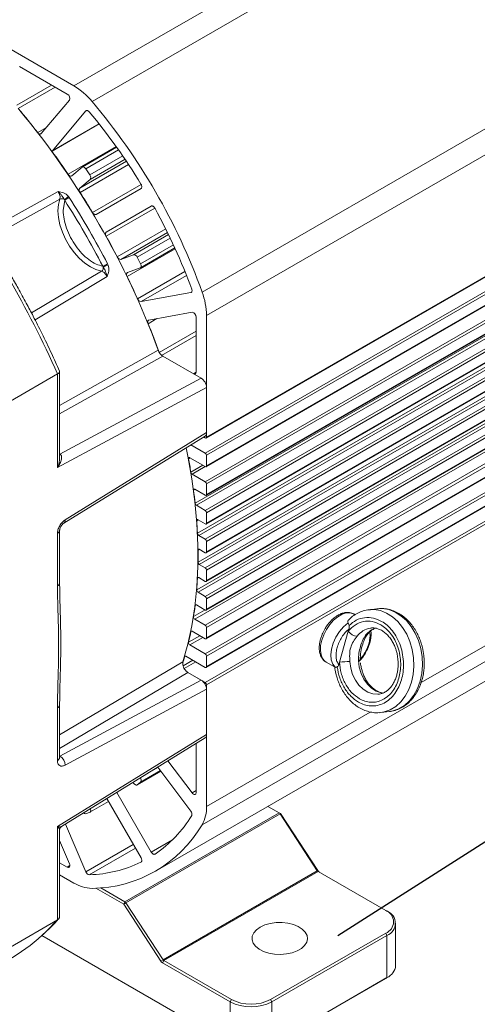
# Model space of a CAD drawing. Header units: inches. Extents: x -9426 to 8431, y -15951 to -4411.
# Tile 11 of 15: x -5703 to -5604, y -15711 to -15498. Entities that reach past the tile are written whole.
import ezdxf

# ---------------------------------------------------------------- set-up
doc = ezdxf.new("R2010")
doc.units = ezdxf.units.IN
doc.header["$MEASUREMENT"] = 0
doc.layers.add('尺寸线', color=7, linetype='Continuous')

msp = doc.modelspace()

# ---------------------------------------------------------------- linework, layer by layer
at = {"color": 8, "linetype": 'Continuous', "lineweight": 15}
for p, q in [((-5486.1101, -15394.0034), (-5690.8882, -15512.1901)), ((-5504.1905, -15496.9982), (-5662.2055, -15588.1958)), ((-5503.0176, -15499.588), (-5662.4883, -15591.6257)), ((-5662.2055, -15592.1156), (-5502.652, -15500.0301)), ((-5500.9973, -15501.3617), (-5662.2055, -15594.4022)), ((-5664.6767, -15602.492), (-5493.0307, -15503.4274)), ((-5664.3963, -15602.9375), (-5491.8859, -15503.374)), ((-5497.7849, -15502.7744), (-5662.4883, -15597.8322)), ((-5662.2055, -15598.3221), (-5497.0172, -15502.9845)), ((-5493.7983, -15503.4133), (-5662.2055, -15600.6087)), ((-5703.2177, -15516.3233), (-5695.7362, -15512.0054)), ((-5694.9336, -15512.4686), (-5702.9157, -15517.0755)), ((-5688.2971, -15517.6072), (-5688.134, -15517.5131)), ((-5695.6368, -15526.3014), (-5685.4385, -15520.4155)), ((-5685.4436, -15520.409), (-5695.6233, -15526.2842)), ((-5698.7276, -15522.2504), (-5696.8223, -15521.1508)), ((-5692.1613, -15531.2972), (-5681.7611, -15525.2948)), ((-5688.3327, -15530.1289), (-5681.2361, -15526.0331)), ((-5680.3229, -15527.3439), (-5687.456, -15531.4607)), ((-5679.5416, -15528.4937), (-5689.6221, -15534.3116)), ((-5679.0643, -15529.2094), (-5689.5513, -15535.262)), ((-5687.3751, -15532.4266), (-5679.8272, -15528.0703)), ((-5686.8859, -15539.5656), (-5676.3518, -15533.4859)), ((-5710.2406, -15543.8558), (-5694.3183, -15535.0338)), ((-5709.3413, -15545.2581), (-5693.9444, -15536.6743)), ((-5673.3747, -15538.6419), (-5683.909, -15544.7217)), ((-5674.1177, -15538.1735), (-5683.8976, -15543.8179)), ((-5681.5146, -15549.1819), (-5671.0282, -15543.1297)), ((-5680.7271, -15549.7182), (-5670.6472, -15543.9007)), ((-5670.4246, -15544.3573), (-5677.972, -15548.7133)), ((-5677.1761, -15549.266), (-5670.0436, -15545.1495)), ((-5669.365, -15546.5958), (-5676.4611, -15550.6912)), ((-5668.9867, -15547.4229), (-5679.386, -15553.4248)), ((-5456.8617, -15549.5799), (-5615.7879, -15641.3034)), ((-5684.9347, -15552.2795), (-5700.0684, -15561.3159)), ((-5677.1418, -15558.237), (-5666.8906, -15552.3205)), ((-5683.7011, -15553.4233), (-5699.3047, -15562.7959)), ((-5676.3677, -15558.8563), (-5666.545, -15553.1872)), ((-5665.4384, -15556.824), (-5665.6011, -15556.9179)), ((-5672.9238, -15562.5329), (-5674.834, -15563.6354)), ((-5672.4461, -15569.8504), (-5664.4682, -15565.246)), ((-5664.4682, -15566.1724), (-5671.9457, -15570.488)), ((-5693.9809, -15581.3558), (-5672.6517, -15569.3892)), ((-5671.654, -15570.6563), (-5693.9809, -15583.1713)), ((-5665.0339, -15574.4771), (-5664.4682, -15574.1506)), ((-5693.9809, -15591.8206), (-5693.9036, -15591.8652)), ((-5693.9809, -15591.9005), (-5693.9036, -15591.8652)), ((-5665.751, -15592.6826), (-5666.1008, -15592.8845)), ((-5665.5912, -15595.7817), (-5662.9862, -15594.2783)), ((-5665.3144, -15596.2012), (-5662.4844, -15594.5679)), ((-5664.6827, -15599.5056), (-5665.0117, -15599.6955)), ((-5664.0246, -15606.0919), (-5664.3328, -15606.2698)), ((-5663.7653, -15612.4481), (-5664.0527, -15612.6139)), ((-5663.9006, -15618.577), (-5664.1667, -15618.7306)), ((-5664.4333, -15624.4783), (-5664.6767, -15624.6187)), ((-5665.0117, -15627.0285), (-5662.5107, -15625.5851)), ((-5666.1008, -15632.5824), (-5663.6207, -15631.151)), ((-5665.826, -15633.1448), (-5662.996, -15631.5115)), ((-5665.3722, -15630.147), (-5665.5912, -15630.2734)), ((-5666.7331, -15635.574), (-5666.9261, -15635.6854)), ((-5693.9809, -15652.5877), (-5667.3178, -15636.7997)), ((-5667.2727, -15637.6882), (-5665.1602, -15636.4689)), ((-5667.0187, -15638.2798), (-5664.5206, -15636.838)), ((-5666.2373, -15639.1138), (-5693.9809, -15655.5256)), ((-5626.809, -15647.6642), (-5662.2055, -15668.0931)), ((-5693.9809, -15657.1519), (-5693.9036, -15657.1965)), ((-5693.9036, -15657.1965), (-5693.9809, -15657.2319)), ((-5672.0827, -15660.4771), (-5677.1761, -15663.4167)), ((-5676.4611, -15662.8169), (-5672.1807, -15660.3464)), ((-5672.7104, -15659.6396), (-5674.6429, -15660.755)), ((-5665.3441, -15665.1721), (-5664.4682, -15664.6666)), ((-5683.7726, -15666.4043), (-5684.0685, -15666.5751)), ((-5678.0464, -15676.3225), (-5688.2971, -15682.2386)), ((-5674.1659, -15677.9621), (-5669.5727, -15675.3112)), ((-5687.558, -15682.8836), (-5677.5824, -15677.1262)), ((-5676.3504, -15680.1475), (-5676.3821, -15680.1658)), ((-5692.322, -15681.2241), (-5691.7563, -15680.8976))]:
    msp.add_line(p, q, dxfattribs=at)
at = {"color": 7, "linetype": 'Continuous', "lineweight": 15}
for p, q in [((-5481.6252, -15397.0469), (-5686.969, -15515.5601)), ((-5457.821, -15438.2769), (-5663.1648, -15556.7901)), ((-5662.2055, -15561.8701), (-5456.8617, -15443.3569)), ((-5457.1445, -15485.5255), (-5662.4883, -15604.0387)), ((-5662.2055, -15604.5286), (-5456.8617, -15486.0154)), ((-5662.2884, -15606.9984), (-5456.9446, -15488.4852)), ((-5456.8617, -15488.302), (-5662.2055, -15606.8152)), ((-5664.1667, -15608.9688), (-5458.8229, -15490.4556)), ((-5663.8843, -15609.4395), (-5458.5405, -15490.9263)), ((-5457.1445, -15491.732), (-5662.4883, -15610.2452)), ((-5662.2055, -15610.7351), (-5456.8617, -15492.2219)), ((-5662.2884, -15613.2049), (-5456.9446, -15494.6917)), ((-5456.8617, -15494.5085), (-5662.2055, -15613.0217)), ((-5664.0527, -15615.2171), (-5458.7089, -15496.7039)), ((-5663.7699, -15615.712), (-5458.4261, -15497.1988)), ((-5662.2884, -15588.379), (-5504.1792, -15497.127)), ((-5713.6828, -15499.0343), (-5690.8882, -15512.1901)), ((-5457.1445, -15497.9385), (-5662.4883, -15616.4516)), ((-5662.2055, -15616.9415), (-5456.8617, -15498.4284)), ((-5662.2884, -15619.4113), (-5456.9446, -15500.8982)), ((-5662.2884, -15594.5854), (-5500.8873, -15501.4336)), ((-5456.8617, -15500.7149), (-5662.2055, -15619.2281)), ((-5664.3328, -15621.2379), (-5458.989, -15502.7247)), ((-5664.0511, -15621.7562), (-5458.7073, -15503.243)), ((-5662.2884, -15600.7919), (-5493.5721, -15503.4181)), ((-5457.1445, -15504.1449), (-5662.4883, -15622.6581)), ((-5662.2055, -15623.148), (-5456.8617, -15504.6348)), ((-5692.322, -15513.9759), (-5702.652, -15508.014)), ((-5662.2884, -15625.6178), (-5456.9446, -15507.1046)), ((-5456.8617, -15506.9214), (-5662.2055, -15625.4346)), ((-5664.7326, -15627.5693), (-5459.3888, -15509.0561)), ((-5457.1445, -15510.3514), (-5662.4883, -15628.8646)), ((-5662.2055, -15629.3545), (-5456.8617, -15510.8413)), ((-5662.2884, -15631.8243), (-5456.9446, -15513.3111)), ((-5456.8617, -15513.1279), (-5662.2055, -15631.6411)), ((-5697.9582, -15522.4961), (-5691.8489, -15515.2604)), ((-5457.1445, -15516.5579), (-5662.4883, -15635.0711)), ((-5688.2971, -15517.6072), (-5695.6233, -15526.2842)), ((-5662.2055, -15635.561), (-5456.8617, -15517.0478)), ((-5685.43, -15520.4262), (-5695.6566, -15526.3285)), ((-5662.2884, -15638.0308), (-5456.9446, -15519.5176)), ((-5456.8617, -15519.3344), (-5662.2055, -15637.8476)), ((-5457.1445, -15522.7644), (-5662.4883, -15641.2775)), ((-5662.2055, -15641.7674), (-5456.8617, -15523.2543)), ((-5695.6566, -15526.3285), (-5695.6368, -15526.3014)), ((-5681.6542, -15525.4443), (-5689.0902, -15529.7359)), ((-5691.3756, -15531.6479), (-5689.1287, -15529.7629)), ((-5688.3327, -15530.1289), (-5687.456, -15531.4607)), ((-5687.3751, -15532.4266), (-5689.6221, -15534.3116)), ((-5686.0976, -15540.0074), (-5676.3659, -15534.3848)), ((-5693.2098, -15539.1425), (-5692.8678, -15536.936)), ((-5692.9385, -15536.7913), (-5692.8678, -15536.936)), ((-5691.9161, -15536.3121), (-5692.0818, -15536.0852)), ((-5674.1659, -15538.1953), (-5683.8976, -15543.8179)), ((-5680.7271, -15549.7182), (-5677.972, -15548.7133)), ((-5676.4996, -15551.544), (-5669.064, -15547.2526)), ((-5683.4932, -15550.9611), (-5683.6068, -15550.7042)), ((-5677.1761, -15549.266), (-5676.4611, -15550.6912)), ((-5684.623, -15551.2165), (-5684.5331, -15551.35)), ((-5676.5419, -15551.5638), (-5679.297, -15552.5687)), ((-5457.821, -15553.5525), (-5663.1648, -15672.0657)), ((-5676.3677, -15558.8563), (-5665.6011, -15556.9179)), ((-5665.3441, -15561.1682), (-5674.6623, -15562.8459)), ((-5673.2465, -15682.1197), (-5467.9027, -15563.6065)), ((-5664.4682, -15574.1502), (-5664.4682, -15562.2201)), ((-5662.2055, -15561.8701), (-5662.2055, -15588.1958)), ((-5671.9457, -15570.488), (-5671.6542, -15570.6562)), ((-5663.3368, -15575.4565), (-5671.654, -15570.6563)), ((-5693.9809, -15592.7347), (-5693.9809, -15573.9837)), ((-5704.6319, -15580.3944), (-5694.4495, -15574.5177)), ((-5694.4495, -15574.5177), (-5694.4495, -15594.726)), ((-5663.3368, -15575.4565), (-5693.9036, -15591.8652)), ((-5694.4495, -15594.726), (-5662.2055, -15577.4169)), ((-5662.2055, -15577.4169), (-5662.2055, -15587.215)), ((-5693.1025, -15606.822), (-5662.5237, -15587.9404)), ((-5662.2055, -15587.215), (-5692.8117, -15606.1136)), ((-5662.4883, -15588.3592), (-5662.8572, -15588.1463)), ((-5665.5916, -15589.8347), (-5662.4883, -15591.6257)), ((-5662.4883, -15594.5657), (-5665.826, -15592.6393)), ((-5662.2055, -15592.1156), (-5662.2055, -15594.4022)), ((-5665.3144, -15596.2012), (-5662.4883, -15597.8322)), ((-5662.4883, -15600.7721), (-5664.7326, -15599.4768)), ((-5662.2055, -15598.3221), (-5662.2055, -15600.6087)), ((-5664.3963, -15602.9375), (-5662.4883, -15604.0387)), ((-5662.4883, -15606.9786), (-5664.0511, -15606.0766)), ((-5662.2055, -15604.5286), (-5662.2055, -15606.8152)), ((-5693.9809, -15619.7373), (-5693.9809, -15608.3646)), ((-5694.4495, -15609.0176), (-5694.4495, -15620.3903)), ((-5663.8843, -15609.4395), (-5662.4883, -15610.2452)), ((-5662.4883, -15613.1851), (-5663.7699, -15612.4454)), ((-5662.2055, -15610.7351), (-5662.2055, -15613.0217)), ((-5663.7699, -15615.712), (-5662.4883, -15616.4516)), ((-5662.2055, -15616.9415), (-5662.2055, -15619.2281)), ((-5662.4883, -15619.3916), (-5663.8843, -15618.5859)), ((-5664.0511, -15621.7562), (-5662.4883, -15622.6581)), ((-5662.2055, -15623.148), (-5662.2055, -15625.4346)), ((-5662.4883, -15625.598), (-5664.3963, -15624.4968)), ((-5625.2606, -15625.3154), (-5627.1003, -15625.5321)), ((-5664.7326, -15627.5693), (-5662.4883, -15628.8646)), ((-5630.0772, -15626.6141), (-5630.3563, -15626.453)), ((-5627.1003, -15625.5321), (-5626.7755, -15625.5024)), ((-5662.2055, -15629.3545), (-5662.2055, -15631.6411)), ((-5631.5402, -15630.1794), (-5631.3883, -15629.6506)), ((-5626.775, -15629.524), (-5626.6324, -15629.5046)), ((-5662.4883, -15631.8045), (-5665.3144, -15630.1735)), ((-5633.4563, -15636.849), (-5631.5402, -15630.1794)), ((-5665.826, -15633.1448), (-5662.4883, -15635.0711)), ((-5662.4883, -15638.011), (-5666.6544, -15635.6065)), ((-5662.2055, -15635.561), (-5662.2055, -15637.8476)), ((-5636.3547, -15636.8462), (-5634.4944, -15637.9199)), ((-5633.6082, -15637.3778), (-5633.4563, -15636.849)), ((-5666.2378, -15639.1135), (-5662.4883, -15641.2775)), ((-5663.3368, -15640.7878), (-5666.2373, -15639.1138)), ((-5663.3368, -15640.7878), (-5693.9036, -15657.1965)), ((-5662.2055, -15641.7674), (-5662.2055, -15668.0931)), ((-5692.8117, -15659.1781), (-5662.2055, -15642.7482)), ((-5662.2055, -15642.7482), (-5662.2055, -15652.5463)), ((-5624.7586, -15643.7789), (-5624.9478, -15643.8058)), ((-5694.4495, -15646.7919), (-5694.4495, -15658.1646)), ((-5693.9809, -15657.5117), (-5693.9809, -15646.139)), ((-5624.4798, -15647.7783), (-5624.7784, -15647.8063)), ((-5624.4798, -15647.7783), (-5622.6401, -15647.5616)), ((-5662.2055, -15652.5463), (-5694.4495, -15672.4562)), ((-5693.6045, -15672.4633), (-5662.5237, -15653.2717)), ((-5664.4682, -15665.1312), (-5664.4682, -15654.4724)), ((-5670.5489, -15658.2271), (-5665.3441, -15665.1721)), ((-5677.2146, -15663.4437), (-5672.0803, -15660.4804)), ((-5665.6011, -15669.1258), (-5672.7503, -15659.5864)), ((-5677.972, -15663.0507), (-5678.0844, -15662.88)), ((-5676.4611, -15662.8169), (-5677.1761, -15663.4167)), ((-5681.6149, -15665.06), (-5674.1659, -15677.9621)), ((-5687.4136, -15669.3363), (-5683.413, -15667.0273)), ((-5676.3659, -15679.2332), (-5683.7777, -15666.3955)), ((-5648.917, -15668.078), (-5646.4681, -15669.4913)), ((-5687.456, -15669.356), (-5688.3327, -15669.6759)), ((-5646.4681, -15669.4913), (-5679.8436, -15688.7538)), ((-5679.6632, -15688.9329), (-5646.2878, -15669.6704)), ((-5646.4681, -15669.4913), (-5646.1853, -15669.6548)), ((-5646.1853, -15669.6548), (-5646.2878, -15669.6704)), ((-5646.2878, -15669.6704), (-5638.2423, -15682.0036)), ((-5646.1853, -15669.6548), (-5638.1398, -15681.9879)), ((-5692.7125, -15671.9125), (-5688.2971, -15682.2386)), ((-5694.4495, -15672.4562), (-5694.4495, -15692.6645)), ((-5693.9809, -15691.8926), (-5693.9809, -15673.1416)), ((-5691.8489, -15680.4856), (-5693.9809, -15675.4996)), ((-5693.9809, -15680.2667), (-5692.322, -15681.2241)), ((-5690.8882, -15684.6648), (-5693.9809, -15682.8799)), ((-5671.6177, -15701.2661), (-5638.2423, -15682.0036)), ((-5671.4374, -15701.4452), (-5638.062, -15682.1827)), ((-5638.2423, -15682.0036), (-5638.1398, -15681.9879)), ((-5638.062, -15682.1827), (-5623.456, -15690.6124)), ((-5686.1154, -15685.7872), (-5680.1264, -15689.2437)), ((-5685.099, -15685.7207), (-5679.8436, -15688.7538)), ((-5679.8436, -15688.7538), (-5680.1264, -15689.2437)), ((-5680.1264, -15689.2437), (-5679.6632, -15688.9329)), ((-5680.1264, -15689.2437), (-5672.0809, -15701.5769)), ((-5679.6632, -15688.9329), (-5671.6177, -15701.2661)), ((-5623.456, -15690.6124), (-5623.1732, -15690.7759)), ((-5694.4495, -15692.6645), (-5704.6319, -15698.5412)), ((-5621.2987, -15702.5341), (-5621.2987, -15693.3877)), ((-5623.456, -15695.5097), (-5648.3462, -15709.8749)), ((-5623.456, -15695.5097), (-5623.1732, -15695.9996)), ((-5697.8091, -15696.0246), (-5656.8315, -15719.6746)), ((-5697.809, -15696.0245), (-5657.1143, -15719.5112)), ((-5648.0633, -15710.3648), (-5623.1732, -15695.9996)), ((-5623.1732, -15695.9996), (-5623.1732, -15705.146)), ((-5672.0809, -15701.5769), (-5671.6177, -15701.2661)), ((-5671.7203, -15701.9351), (-5671.4374, -15701.4452)), ((-5671.7203, -15701.9351), (-5657.1143, -15710.3648)), ((-5656.8315, -15709.8749), (-5671.4374, -15701.4452)), ((-5648.3462, -15719.6746), (-5623.456, -15705.3094)), ((-5648.0633, -15719.5112), (-5623.1732, -15705.146)), ((-5623.1732, -15705.146), (-5623.456, -15705.3094)), ((-5656.8315, -15709.8749), (-5657.1143, -15710.3648)), ((-5657.1143, -15710.3648), (-5657.1143, -15719.5112)), ((-5648.0633, -15710.3648), (-5648.3462, -15709.8749)), ((-5648.0633, -15719.5112), (-5648.0633, -15710.3648))]:
    msp.add_line(p, q, dxfattribs=at)
at = {"color": 7, "linetype": 'Continuous', "lineweight": 15, "flags": 128}
for points in [[(-5688.2971, -15517.6072), (-5688.232, -15517.5504), (-5688.1529, -15517.5171), (-5688.0626, -15517.5084), (-5687.9642, -15517.5246), (-5687.861, -15517.5652), (-5687.7565, -15517.6288), (-5687.6543, -15517.7132), (-5687.558, -15517.8155)], [(-5697.9582, -15522.4961), (-5698.0264, -15522.5548), (-5698.1096, -15522.5879), (-5698.2046, -15522.5943), (-5698.3081, -15522.5736), (-5698.4161, -15522.5268), (-5698.5247, -15522.4554), (-5698.6298, -15522.3621), (-5698.7276, -15522.2504)], [(-5691.3756, -15531.6479), (-5691.4525, -15531.6931), (-5691.5429, -15531.7119), (-5691.6434, -15531.7033), (-5691.7503, -15531.6679), (-5691.8596, -15531.6069), (-5691.9671, -15531.5225), (-5692.069, -15531.418), (-5692.1613, -15531.2972)], [(-5689.1287, -15529.7629), (-5689.0505, -15529.7172), (-5688.9585, -15529.6988), (-5688.8561, -15529.7085), (-5688.7474, -15529.7459), (-5688.6365, -15529.8095), (-5688.5277, -15529.8969), (-5688.4251, -15530.0047), (-5688.3327, -15530.1289)], [(-5676.3821, -15533.4334), (-5676.3068, -15533.5752), (-5676.25, -15533.7218), (-5676.214, -15533.8671), (-5676.2003, -15534.0053), (-5676.2095, -15534.1309), (-5676.2411, -15534.2388), (-5676.294, -15534.3246), (-5676.3659, -15534.3848)], [(-5693.9444, -15536.6743), (-5694.2463, -15537.8641), (-5694.3409, -15539.2131), (-5694.2253, -15540.6814), (-5693.903, -15542.2252), (-5693.3836, -15543.7987), (-5692.6825, -15545.355), (-5691.8205, -15546.8481), (-5690.8232, -15548.2334), (-5689.7204, -15549.4697), (-5688.5447, -15550.5205), (-5687.3311, -15551.3544), (-5686.1158, -15551.9466), (-5684.9347, -15552.2795)], [(-5686.0976, -15540.0074), (-5686.1816, -15540.0388), (-5686.2774, -15540.0435), (-5686.3813, -15540.0211), (-5686.4895, -15539.9725), (-5686.5979, -15539.8996), (-5686.7027, -15539.8051), (-5686.7999, -15539.6923), (-5686.8859, -15539.5656)], [(-5674.1659, -15538.1953), (-5674.0778, -15538.1631), (-5673.9771, -15538.1601), (-5673.8679, -15538.1866), (-5673.7546, -15538.2414), (-5673.6417, -15538.3224), (-5673.5339, -15538.4262), (-5673.4354, -15538.5487), (-5673.3502, -15538.6848)], [(-5683.909, -15544.7217), (-5683.9758, -15544.5839), (-5684.0248, -15544.4433), (-5684.0543, -15544.3053), (-5684.0633, -15544.1748), (-5684.0512, -15544.0568), (-5684.0187, -15543.9556), (-5683.9668, -15543.875), (-5683.8976, -15543.8179)], [(-5676.4611, -15550.6912), (-5676.3997, -15550.8333), (-5676.3576, -15550.9761), (-5676.3363, -15551.1141), (-5676.3366, -15551.242), (-5676.3586, -15551.3548), (-5676.4014, -15551.4483), (-5676.4633, -15551.5189), (-5676.5419, -15551.5638)], [(-5679.386, -15553.4248), (-5679.4444, -15553.2844), (-5679.484, -15553.1439), (-5679.5033, -15553.0086), (-5679.5015, -15552.8834), (-5679.4788, -15552.7731), (-5679.4359, -15552.6818), (-5679.3746, -15552.6128), (-5679.297, -15552.5687)], [(-5665.4121, -15556.1733), (-5665.3716, -15556.308), (-5665.3496, -15556.4387), (-5665.3468, -15556.561), (-5665.3632, -15556.6707), (-5665.3984, -15556.7641), (-5665.451, -15556.838), (-5665.5194, -15556.8898), (-5665.6011, -15556.9179)], [(-5674.834, -15563.6354), (-5674.8818, -15563.4948), (-5674.91, -15563.3571), (-5674.9176, -15563.2274), (-5674.9042, -15563.1103), (-5674.8704, -15563.0104), (-5674.8174, -15562.9312), (-5674.7471, -15562.8757), (-5674.6623, -15562.8459)], [(-5667.3178, -15636.7997), (-5666.255, -15633.0103), (-5665.4009, -15629.0402), (-5664.7582, -15624.9012), (-5664.3286, -15620.6055), (-5664.1135, -15616.1657), (-5664.1135, -15611.5951), (-5664.3286, -15606.907), (-5664.7582, -15602.1154), (-5665.4009, -15597.2345), (-5666.255, -15592.2786), (-5666.6161, -15590.4673)], [(-5666.1008, -15592.8845), (-5666.1088, -15592.8067), (-5666.1023, -15592.7371), (-5666.0818, -15592.6791), (-5666.0483, -15592.6358), (-5666.0035, -15592.6092), (-5665.9496, -15592.6008), (-5665.8894, -15592.6111), (-5665.826, -15592.6393)], [(-5665.0117, -15599.6955), (-5665.0151, -15599.623), (-5665.0052, -15599.559), (-5664.9826, -15599.5063), (-5664.9482, -15599.4677), (-5664.9038, -15599.4447), (-5664.8514, -15599.4385), (-5664.7934, -15599.4494), (-5664.7326, -15599.4768)], [(-5664.3328, -15606.2698), (-5664.3319, -15606.2026), (-5664.319, -15606.1441), (-5664.2946, -15606.0967), (-5664.2598, -15606.0624), (-5664.216, -15606.0427), (-5664.1651, -15606.0386), (-5664.1094, -15606.05), (-5664.0511, -15606.0766)], [(-5664.6767, -15624.6187), (-5664.6655, -15624.5679), (-5664.6456, -15624.5254), (-5664.6177, -15624.4925), (-5664.5827, -15624.4702), (-5664.5416, -15624.4594), (-5664.4959, -15624.4603), (-5664.4469, -15624.4729), (-5664.3963, -15624.4968)], [(-5622.6401, -15647.5616), (-5622.5096, -15647.5448), (-5621.9093, -15647.4315), (-5620.6138, -15646.971), (-5619.4057, -15646.2344), (-5618.3169, -15645.2409), (-5617.3757, -15644.0166), (-5616.607, -15642.5936), (-5616.0308, -15641.0093), (-5615.6622, -15639.305), (-5615.511, -15637.5257), (-5615.581, -15635.7178), (-5615.8705, -15633.9288), (-5616.3718, -15632.2056), (-5617.0719, -15630.5934), (-5617.9523, -15629.1345), (-5618.99, -15627.867), (-5620.1577, -15626.8244), (-5621.4249, -15626.0337), (-5622.7583, -15625.516), (-5624.1229, -15625.2846), (-5625.2606, -15625.3154)], [(-5630.3563, -15626.453), (-5630.4397, -15626.4075), (-5630.4746, -15626.3899)], [(-5634.3489, -15637.9759), (-5634.8998, -15637.3154), (-5635.2347, -15636.4074), (-5635.3345, -15635.3037), (-5635.1937, -15634.0666), (-5634.8202, -15632.7666), (-5634.2353, -15631.4773), (-5633.472, -15630.2718), (-5632.5737, -15629.2186), (-5631.5914, -15628.3774)], [(-5665.5912, -15630.2734), (-5665.5773, -15630.2281), (-5665.5559, -15630.1907), (-5665.5274, -15630.1623), (-5665.4927, -15630.1436), (-5665.4528, -15630.1354), (-5665.409, -15630.1377), (-5665.3624, -15630.1505), (-5665.3144, -15630.1735)], [(-5666.9261, -15635.6854), (-5666.9099, -15635.6456), (-5666.8872, -15635.6132), (-5666.8584, -15635.5891), (-5666.8243, -15635.574), (-5666.7859, -15635.5681), (-5666.744, -15635.5716), (-5666.6998, -15635.5846), (-5666.6544, -15635.6065)], [(-5677.1761, -15663.4167), (-5677.2543, -15663.4624), (-5677.3463, -15663.4808), (-5677.4486, -15663.4711), (-5677.5573, -15663.4338), (-5677.6682, -15663.3702), (-5677.7771, -15663.2828), (-5677.8796, -15663.1749), (-5677.972, -15663.0507)], [(-5665.3441, -15665.1721), (-5665.2072, -15665.3266), (-5665.0579, -15665.4436), (-5664.9069, -15665.5147), (-5664.7651, -15665.5347), (-5664.6425, -15665.5023), (-5664.5481, -15665.4198), (-5664.4885, -15665.2931), (-5664.4682, -15665.1312)], [(-5687.3282, -15668.5879), (-5687.3138, -15668.6256), (-5687.2717, -15668.7684), (-5687.2504, -15668.9064), (-5687.2507, -15669.0342), (-5687.2727, -15669.1471), (-5687.3154, -15669.2406), (-5687.3773, -15669.3111), (-5687.456, -15669.356)], [(-5673.3502, -15678.4141), (-5673.4354, -15678.452), (-5673.5339, -15678.4608), (-5673.6417, -15678.4401), (-5673.7546, -15678.3907), (-5673.8679, -15678.3147), (-5673.9771, -15678.2151), (-5674.0778, -15678.096), (-5674.1659, -15677.9621)], [(-5692.322, -15681.2241), (-5692.1717, -15681.2873), (-5692.0323, -15681.2991), (-5691.9136, -15681.2585), (-5691.8243, -15681.1685), (-5691.7708, -15681.0355), (-5691.7568, -15680.8692), (-5691.7835, -15680.6814), (-5691.8489, -15680.4856)], [(-5676.3659, -15679.2332), (-5676.294, -15679.3764), (-5676.2411, -15679.5232), (-5676.2095, -15679.6676), (-5676.2003, -15679.8038), (-5676.214, -15679.9262), (-5676.25, -15680.03), (-5676.3068, -15680.111), (-5676.3821, -15680.1658)], [(-5650.6089, -15694.2037), (-5649.5977, -15693.7346), (-5648.4354, -15693.4019), (-5647.1763, -15693.2212), (-5645.8793, -15693.2009), (-5644.6051, -15693.342), (-5643.4133, -15693.6379), (-5642.3596, -15694.0748), (-5641.4932, -15694.6321), (-5640.8546, -15695.284), (-5640.4738, -15695.9998), (-5640.3685, -15696.7461), (-5640.5436, -15697.4881), (-5640.9911, -15698.191), (-5641.6898, -15698.8219), (-5642.6072, -15699.3514), (-5643.7004, -15699.7547), (-5644.9183, -15700.0129), (-5646.2038, -15700.114), (-5647.497, -15700.0532), (-5648.7372, -15699.8334), (-5649.8667, -15699.4649), (-5650.8324, -15698.9648), (-5651.5893, -15698.3567), (-5652.102, -15697.6688), (-5652.3465, -15696.9334), (-5652.3114, -15696.1849), (-5651.9982, -15695.4582), (-5651.4218, -15694.7874), (-5650.6089, -15694.2037)]]:
    msp.add_lwpolyline(points, dxfattribs=at)
at = {"color": 8, "linetype": 'Continuous', "lineweight": 15, "flags": 128}
for points in [[(-5630.4746, -15626.3899), (-5631.1704, -15626.1885), (-5632.0033, -15626.2249), (-5632.8994, -15626.5149), (-5633.8168, -15627.045), (-5634.7126, -15627.7904), (-5635.545, -15628.7163), (-5636.275, -15629.7794), (-5636.8685, -15630.9299), (-5637.2978, -15632.114)], [(-5626.7755, -15625.5024), (-5625.9626, -15625.5013), (-5624.598, -15625.7327), (-5623.2646, -15626.2505), (-5621.9974, -15627.0411), (-5620.8297, -15628.0837), (-5619.792, -15629.3512), (-5618.9116, -15630.8101), (-5618.2116, -15632.4223), (-5617.7102, -15634.1455), (-5617.4207, -15635.9345), (-5617.3507, -15637.7424), (-5617.5019, -15639.5217), (-5617.8705, -15641.226), (-5618.4467, -15642.8103), (-5619.2155, -15644.2333), (-5620.1566, -15645.4576), (-5621.2454, -15646.4511), (-5622.4535, -15647.1877), (-5623.749, -15647.6482), (-5624.4798, -15647.7783)], [(-5637.2978, -15632.114), (-5637.5427, -15633.2764), (-5637.5918, -15634.3628), (-5637.4428, -15635.3223), (-5637.1027, -15636.11), (-5636.5874, -15636.6892), (-5636.3547, -15636.8462)], [(-5624.9478, -15643.8058), (-5625.1838, -15643.8266), (-5626.2722, -15643.7457), (-5627.3412, -15643.3797), (-5628.3479, -15642.7432), (-5629.2517, -15641.8619), (-5630.0162, -15640.7711), (-5630.6108, -15639.5149), (-5631.0116, -15638.1436), (-5631.2023, -15636.7125)], [(-5629.3626, -15636.4958), (-5629.1718, -15637.9269), (-5628.7711, -15639.2982), (-5628.1765, -15640.5544), (-5627.412, -15641.6452), (-5626.5082, -15642.5265), (-5625.5015, -15643.163), (-5624.4325, -15643.529), (-5623.9421, -15643.6012)], [(-5697.7414, -15695.9635), (-5696.8916, -15695.1749), (-5694.4495, -15692.6645)]]:
    msp.add_lwpolyline(points, dxfattribs=at)
at = {"color": 7, "linetype": 'Continuous', "lineweight": 15}
for centre, radius, start, end in [((-5698.7546, -15525.3027), 15.2911, 39.579104, 59.040091), ((-5692.8053, -15514.8833), 1.0281, 338.476269, 61.958988), ((-5789.7424, -15602.383), 134.5385, 19.808886, 40.191101), ((-5829.8518, -15624.0884), 166.0257, 37.834814, 40.132444), ((-5837.0957, -15629.7276), 175.1644, 20.149277, 39.850728), ((-5785.3998, -15599.6365), 127.5449, 31.269025, 39.904313), ((-5836.3003, -15628.9803), 174.1208, 34.125504, 36.124626), ((-5695.3913, -15526.4799), 0.3036, 139.851035, 143.973391), ((-5688.0486, -15531.9966), 0.799, 327.44507, 42.125354), ((-5895.8148, -15663.6169), 220.1968, 23.868208, 36.131797), ((-5688.9585, -15534.74), 0.7899, 147.156254, 221.365508), ((-5839.355, -15631.0178), 177.7929, 30.955667, 32.58707), ((-5693.5354, -15537.5406), 0.958, 51.458133, 115.269806), ((-5709.7874, -15515.4784), 27.1685, 308.328061, 310.669591), ((-5687.146, -15544.6256), 9.5849, 119.846352, 126.652654), ((-5841.9447, -15632.5259), 178.2292, 27.327826, 32.672184), ((-5785.2126, -15600.006), 127.5675, 20.096569, 28.730833), ((-5839.3526, -15631.0425), 177.8032, 27.412901, 29.044242), ((-5677.9361, -15549.5109), 0.7985, 17.864592, 92.578915), ((-5688.4524, -15542.3563), 9.6523, 293.374716, 300.133403), ((-5680.7666, -15548.9298), 0.7894, 198.62541, 272.86639), ((-5685.4801, -15551.4923), 0.9576, 304.715694, 8.547527), ((-5674.6912, -15576.0833), 26.6195, 109.308887, 111.698661), ((-5836.3046, -15629.5314), 174.4009, 24.129238, 25.873723), ((-5677.5029, -15562.1284), 15.2996, 0.967398, 20.421279), ((-5676.2961, -15557.9734), 0.8858, 197.309892, 265.364671), ((-5665.4954, -15562.1848), 1.0278, 358.033086, 81.533423), ((-5828.6023, -15626.2809), 166.0396, 19.868427, 22.166081), ((-5664.8131, -15574.2062), 0.3494, 230.816222, 9.220311), ((-5662.3779, -15588.2238), 0.1747, 230.81622, 9.220314), ((-5794.1688, -15616.9048), 130.3011, 9.329353, 10.622921), ((-5662.8195, -15592.1435), 0.6147, 2.602344, 57.397226), ((-5662.3779, -15594.4302), 0.1747, 230.815995, 9.220353), ((-5664.974, -15595.6755), 0.6263, 189.767462, 237.079237), ((-5783.1275, -15615.2646), 119.1375, 6.154449, 7.508999), ((-5662.8195, -15598.35), 0.6147, 2.602281, 57.397351), ((-5662.3779, -15600.6367), 0.1747, 230.816432, 9.220286), ((-5664.0578, -15602.4135), 0.6238, 187.228212, 237.139572), ((-5662.8195, -15604.5565), 0.6147, 2.602367, 57.397142), ((-5772.1451, -15614.261), 108.1081, 2.805884, 4.239078), ((-5662.3779, -15606.8432), 0.1747, 230.816432, 9.220286), ((-5663.5492, -15608.9184), 0.6195, 184.664, 237.255304), ((-5662.8195, -15610.763), 0.6146, 2.602139, 57.397616), ((-5663.8802, -15612.5818), 0.1754, 51.032198, 190.539897), ((-5761.1878, -15613.9155), 97.1439, 359.232306, 0.767694), ((-5662.3779, -15613.0497), 0.1747, 230.816273, 9.220445), ((-5663.4399, -15615.1952), 0.6131, 182.043417, 237.444331), ((-5662.8195, -15616.9695), 0.6147, 2.602447, 57.397061), ((-5750.7913, -15614.2496), 86.7404, 355.378926, 357.038766), ((-5663.9948, -15618.718), 0.1723, 50.102243, 184.180589), ((-5662.3779, -15619.2561), 0.1747, 230.81659, 9.220128), ((-5663.7278, -15621.2447), 0.605, 179.348046, 237.701599), ((-5662.8195, -15623.1759), 0.6147, 2.602447, 57.397061), ((-5740.8979, -15615.2498), 76.7948, 351.17722, 352.992499), ((-5662.3779, -15625.4626), 0.1747, 230.81659, 9.220128), ((-5664.4176, -15627.0643), 0.5952, 176.550657, 238.043256), ((-5662.8195, -15629.3824), 0.6147, 2.602447, 57.397061), ((-5731.9187, -15616.845), 67.6732, 346.552749, 348.554838), ((-5662.3779, -15631.6691), 0.1747, 230.8152, 9.221518), ((-5629.544, -15628.8698), 2.3874, 213.266983, 267.825518), ((-5665.521, -15632.6473), 0.5835, 173.609073, 238.483599), ((-5724.3666, -15618.8206), 59.8651, 342.255028, 343.637511), ((-5662.8195, -15635.5889), 0.6147, 2.602037, 57.397471), ((-5662.3779, -15637.8756), 0.1747, 230.817346, 9.219372), ((-5633.8316, -15611.9865), 24.8654, 270.86476, 276.069785), ((-5662.8195, -15641.7954), 0.6147, 2.602857, 57.396651), ((-5695.1988, -15659.2018), 2.3872, 0.569597, 57.141677), ((-5677.1141, -15662.3936), 0.7782, 327.050276, 38.772657), ((-5669.8402, -15668.3515), 7.6391, 330.908111, 1.938876), ((-5688.4346, -15669.14), 0.5454, 223.487243, 280.761527), ((-5688.9991, -15655.5461), 27.7098, 304.384414, 328.344368), ((-5666.3043, -15669.7638), 0.9495, 339.998239, 42.218953), ((-5646.7614, -15669.967), 0.5587, 32.05458, 58.346294), ((-5687.2045, -15657.9343), 27.8855, 270.483874, 329.5514), ((-5688.3719, -15655.1994), 27.6962, 271.684066, 295.65198), ((-5687.3935, -15681.949), 0.9489, 197.772416, 260.017565), ((-5637.7689, -15681.7072), 0.5586, 212.050922, 238.347709), ((-5637.186, -15681.3895), 1.126, 212.105604, 237.427438), ((-5686.8514, -15678.1873), 7.6325, 238.068906, 269.117378), ((-5680.1368, -15689.2294), 0.5587, 32.05458, 58.346294), ((-5624.3848, -15693.0611), 2.6188, 290.770993, 69.22881), ((-5624.1639, -15693.3877), 2.7934, 290.771767, 69.228418), ((-5726.7694, -15663.9236), 43.234, 300.023475, 312.176412), ((-5671.134, -15700.984), 1.1172, 212.050225, 238.34797), ((-5671.1443, -15700.9697), 0.5586, 212.050922, 238.347709), ((-5624.5008, -15702.2146), 3.218, 294.365339, 354.301869), ((-5652.5888, -15701.6282), 9.8391, 242.616168, 297.38377), ((-5652.5888, -15701.6845), 9.224, 242.615819, 297.384181)]:
    msp.add_arc(centre, radius, start, end, dxfattribs=at)
at = {"color": 8, "linetype": 'Continuous', "lineweight": 15}
for centre, radius, start, end in [((-5693.5667, -15606.2171), 0.762, 307.14327, 7.805708), ((-5694.7657, -15608.2967), 0.7872, 293.679789, 355.479167), ((-5694.7815, -15619.6575), 0.8045, 294.366573, 354.300778), ((-5626.0211, -15633.9962), 4.5353, 99.569184, 142.820675), ((-5624.0712, -15633.9244), 4.7109, 108.151101, 142.226183), ((-5627.8289, -15630.4809), 0.5589, 273.49028, 318.586156), ((-5629.3595, -15635.4695), 1.0262, 269.829297, 292.430198), ((-5694.7815, -15646.059), 0.8046, 294.368829, 354.292525), ((-5694.7815, -15657.4318), 0.8045, 294.366573, 354.300778)]:
    msp.add_arc(centre, radius, start, end, dxfattribs=at)
at = {"color": 7, "linetype": 'Continuous', "lineweight": 15}
for centre, start_param, end_param in [((-5663.3368, -15576.7639), 3.92786674, 5.49866307), ((-5663.3368, -15586.562), 3.15906587, 3.92786674), ((-5663.3368, -15642.0952), 3.92786674, 5.49866307), ((-5663.3368, -15651.8934), 3.15906587, 3.92786674)]:
    msp.add_ellipse(centre, major_axis=(-0.7993, 1.3866), ratio=0.57745238, start_param=start_param, end_param=end_param, dxfattribs=at)
for points, knots in [([(-5694.3183, -15535.0338), (-5693.9222, -15535.1061), (-5693.3289, -15535.2145), (-5692.5521, -15535.6051), (-5692.2385, -15535.9252), (-5692.0818, -15536.0852)], [0, 0, 0, 0, 0.5010879, 0.75064205, 1, 1, 1, 1]), ([(-5693.9444, -15536.6743), (-5693.9179, -15536.5619), (-5693.8651, -15536.3371), (-5693.9205, -15535.9085), (-5694.0658, -15535.4568), (-5694.2342, -15535.1748), (-5694.3183, -15535.0338)], [0, 0, 0, 0, 0.25018216, 0.50027343, 0.7502224, 1, 1, 1, 1]), ([(-5694.3183, -15535.0338), (-5694.1309, -15535.219), (-5693.783, -15535.563), (-5693.366, -15536.1306), (-5693.0967, -15536.5469), (-5692.9385, -15536.7913)], [0, 0, 0, 0, 0.32506016, 0.60365337, 1, 1, 1, 1]), ([(-5692.8678, -15536.936), (-5691.4103, -15539.2679), (-5688.4953, -15543.9317), (-5685.9137, -15548.7882), (-5684.623, -15551.2165)], [0, 0, 0, 0, 0.50000032, 1, 1, 1, 1]), ([(-5684.623, -15551.2165), (-5685.114, -15551.0826), (-5686.1103, -15550.8111), (-5687.6772, -15549.8331), (-5689.1804, -15548.4932), (-5690.5322, -15546.8468), (-5691.6753, -15544.985), (-5692.5438, -15542.9902), (-5693.1056, -15540.975), (-5693.1754, -15539.7475), (-5693.2098, -15539.1425)], [0, 0, 0, 0, 0.1232268, 0.24999982, 0.37677323, 0.49999967, 0.62322755, 0.75000002, 0.87677269, 1, 1, 1, 1]), ([(-5683.7011, -15553.4233), (-5683.7812, -15553.2798), (-5683.9414, -15552.9928), (-5684.2601, -15552.6411), (-5684.6034, -15552.3793), (-5684.8243, -15552.3128), (-5684.9347, -15552.2795)], [0, 0, 0, 0, 0.25007004, 0.50009589, 0.75007805, 1, 1, 1, 1]), ([(-5684.5331, -15551.35), (-5684.4005, -15551.6091), (-5684.1748, -15552.0503), (-5683.8918, -15552.695), (-5683.7679, -15553.1683), (-5683.7011, -15553.4233)], [0, 0, 0, 0, 0.396190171, 0.674752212, 1, 1, 1, 1]), ([(-5683.4932, -15550.9611), (-5683.4332, -15551.1759), (-5683.3124, -15551.6079), (-5683.3626, -15552.476), (-5683.5658, -15553.0447), (-5683.7011, -15553.4233)], [0, 0, 0, 0, 0.248309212, 0.499452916, 1, 1, 1, 1]), ([(-5694.0129, -15573.8791), (-5694.5864, -15572.5965), (-5695.8084, -15569.8632), (-5697.7157, -15565.9119), (-5699.5398, -15562.3012), (-5701.2541, -15559.051), (-5702.8597, -15556.1106), (-5703.9932, -15554.1275), (-5704.5174, -15553.2103)], [0, 0, 0, 0, 0.182897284, 0.389747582, 0.568151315, 0.705680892, 0.86387323, 1, 1, 1, 1]), ([(-5671.654, -15570.6563), (-5671.7812, -15570.5684), (-5672.0356, -15570.3928), (-5672.3733, -15569.9726), (-5672.5643, -15569.6193), (-5672.639, -15569.4226), (-5672.6517, -15569.3892)], [0, 0, 0, 0, 0.31205711, 0.62412836, 0.93612158, 1, 1, 1, 1]), ([(-5694.4495, -15574.5177), (-5694.3816, -15574.4754), (-5694.2435, -15574.3893), (-5694.0944, -15574.2511), (-5694.0032, -15574.1113), (-5693.9594, -15573.9813), (-5694.0101, -15573.9162), (-5694.0321, -15573.8879)], [0, 0, 0, 0, 0.19782306, 0.40204994, 0.61333504, 0.83226512, 1, 1, 1, 1]), ([(-5693.9036, -15591.8652), (-5693.8382, -15591.9144), (-5693.7021, -15592.0167), (-5693.5871, -15592.2705), (-5693.5434, -15592.5945), (-5693.6022, -15593.1404), (-5693.8759, -15593.8886), (-5694.2569, -15594.4447), (-5694.4495, -15594.726)], [0, 0, 0, 0, 0.08569953, 0.17835483, 0.28703385, 0.41503447, 0.7041593, 1, 1, 1, 1]), ([(-5692.8117, -15606.1136), (-5693.0199, -15606.2682), (-5693.4525, -15606.5897), (-5694.0028, -15607.3653), (-5694.38, -15608.2341), (-5694.4269, -15608.7631), (-5694.4495, -15609.0176)], [0, 0, 0, 0, 0.24055285, 0.50000004, 0.75944589, 1, 1, 1, 1]), ([(-5693.9795, -15608.3574), (-5693.9799, -15608.3488), (-5693.9815, -15608.3138), (-5693.9665, -15608.1807), (-5693.9212, -15607.9967), (-5693.8421, -15607.7652), (-5693.7527, -15607.5954), (-5693.6984, -15607.4922)], [0, 0, 0, 0, 0.076642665, 0.312509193, 0.504297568, 0.69870751, 1, 1, 1, 1]), ([(-5693.6984, -15607.4922), (-5693.6294, -15607.3836), (-5693.5329, -15607.2316), (-5693.378, -15607.053), (-5693.2577, -15606.9349), (-5693.1534, -15606.8533), (-5693.117, -15606.8323), (-5693.1062, -15606.8261)], [0, 0, 0, 0, 0.34720834, 0.48593654, 0.70103358, 0.91143712, 1, 1, 1, 1]), ([(-5694.4495, -15620.3903), (-5694.436, -15621.623), (-5694.4081, -15624.1526), (-5694.2807, -15627.8608), (-5694.1991, -15631.5892), (-5694.1988, -15635.2814), (-5694.2803, -15639.088), (-5694.4072, -15642.9444), (-5694.4356, -15645.5259), (-5694.4495, -15646.7919)], [0, 0, 0, 0, 0.14092185, 0.28920457, 0.42989709, 0.56992849, 0.70860234, 0.85708837, 1, 1, 1, 1]), ([(-5693.9809, -15646.1389), (-5693.9649, -15644.7757), (-5693.936, -15642.3195), (-5693.829, -15638.9719), (-5693.7618, -15636.1718), (-5693.732, -15633.8415), (-5693.7335, -15631.6606), (-5693.7635, -15629.3992), (-5693.8304, -15626.6885), (-5693.9388, -15623.4121), (-5693.9661, -15621.025), (-5693.9809, -15619.7374)], [0, 0, 0, 0, 0.154250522, 0.277910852, 0.375181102, 0.468006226, 0.540958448, 0.622528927, 0.726440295, 0.852447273, 1, 1, 1, 1]), ([(-5615.2121, -15635.4092), (-5615.2968, -15634.847), (-5615.4162, -15634.0542), (-5615.7241, -15632.9159), (-5616.0449, -15631.9638), (-5616.5182, -15630.8807), (-5617.1075, -15629.8132), (-5617.8205, -15628.7863), (-5618.6498, -15627.8382), (-5619.5879, -15626.9988), (-5620.6246, -15626.2952), (-5621.7488, -15625.75), (-5622.9462, -15625.3922), (-5624.1775, -15625.2248), (-5624.9946, -15625.3018), (-5625.3962, -15625.3397)], [0, 0, 0, 0, 0.097553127, 0.137591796, 0.203767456, 0.27224618, 0.345462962, 0.421611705, 0.500017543, 0.580202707, 0.661896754, 0.745016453, 0.829687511, 0.916300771, 1, 1, 1, 1]), ([(-5630.517, -15626.3945), (-5630.6978, -15626.3102), (-5631.1125, -15626.1169), (-5631.8545, -15626.0762), (-5632.6607, -15626.2083), (-5633.4497, -15626.5204), (-5634.2179, -15626.9801), (-5634.8953, -15627.5279), (-5635.4672, -15628.1067), (-5635.9616, -15628.6989), (-5636.3492, -15629.2452), (-5636.5735, -15629.6217), (-5636.6491, -15629.7487)], [0, 0, 0, 0, 0.09305466, 0.21342637, 0.3349292, 0.45339653, 0.5650971, 0.68451714, 0.77381746, 0.8523862, 0.95021167, 1, 1, 1, 1]), ([(-5626.7375, -15625.5283), (-5626.9309, -15625.5345), (-5627.572, -15625.555), (-5628.6076, -15625.8456), (-5629.7978, -15626.3843), (-5630.7515, -15627.008), (-5631.261, -15627.516), (-5631.4541, -15627.7086)], [0, 0, 0, 0, 0.11071143, 0.36703402, 0.60864915, 0.85163778, 1, 1, 1, 1]), ([(-5631.3788, -15628.9338), (-5630.8739, -15628.5188), (-5629.8468, -15627.6745), (-5628.0192, -15627.1537), (-5626.1216, -15627.2054), (-5624.9222, -15627.7692), (-5624.3326, -15628.0464)], [0, 0, 0, 0, 0.245798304, 0.500001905, 0.754207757, 1, 1, 1, 1]), ([(-5636.6491, -15629.7487), (-5636.8435, -15630.1142), (-5637.1166, -15630.6277), (-5637.4163, -15631.4113), (-5637.6206, -15632.0758), (-5637.7777, -15632.8512), (-5637.8478, -15633.6313), (-5637.8158, -15634.4009), (-5637.6676, -15635.1318), (-5637.3932, -15635.8092), (-5636.9654, -15636.3852), (-5636.583, -15636.755), (-5636.322, -15636.8542), (-5636.29, -15636.8664)], [0, 0, 0, 0, 0.1340601, 0.18833556, 0.27742913, 0.36831644, 0.46445498, 0.56351288, 0.66495753, 0.76837431, 0.87416911, 0.98455554, 1, 1, 1, 1]), ([(-5633.6082, -15637.3778), (-5633.7492, -15637.1674), (-5634.0352, -15636.7404), (-5634.2198, -15635.837), (-5634.2031, -15634.8024), (-5633.9753, -15633.6882), (-5633.5564, -15632.5515), (-5632.959, -15631.4484), (-5632.2243, -15630.4368), (-5631.6642, -15629.9101), (-5631.3883, -15629.6506)], [0, 0, 0, 0, 0.1231988, 0.25000011, 0.37680144, 0.49999997, 0.62319836, 0.75000035, 0.87680148, 1, 1, 1, 1]), ([(-5631.5914, -15628.3774), (-5631.6245, -15628.283), (-5631.6906, -15628.0941), (-5631.6226, -15627.8474), (-5631.5008, -15627.7395), (-5631.4596, -15627.703)], [0, 0, 0, 0, 0.39813754, 0.7961286, 1, 1, 1, 1]), ([(-5631.5914, -15628.3774), (-5631.5571, -15628.4495), (-5631.4884, -15628.5936), (-5631.415, -15628.8058), (-5631.3824, -15628.9211), (-5631.3788, -15628.9338)], [0, 0, 0, 0, 0.47075823, 0.94197675, 1, 1, 1, 1]), ([(-5624.5417, -15628.7741), (-5625.1388, -15628.4999), (-5626.3583, -15627.9399), (-5628.2846, -15627.9934), (-5630.1049, -15628.6922), (-5631.0684, -15629.6905), (-5631.5402, -15630.1794)], [0, 0, 0, 0, 0.24484401, 0.5000006, 0.75515525, 1, 1, 1, 1]), ([(-5631.3883, -15629.6506), (-5631.3603, -15629.5204), (-5631.3099, -15629.2856), (-5631.3576, -15629.0422), (-5631.3788, -15628.9338)], [0, 0, 0, 0, 0.55438223, 1, 1, 1, 1]), ([(-5624.3326, -15628.0464), (-5623.9267, -15628.3137), (-5623.0906, -15628.8643), (-5621.965, -15630.0803), (-5620.9799, -15631.5881), (-5620.2206, -15633.3505), (-5619.7399, -15635.2556), (-5619.5593, -15637.1845), (-5619.6632, -15639.0219), (-5620.0152, -15640.7188), (-5620.5996, -15642.2815), (-5621.4309, -15643.699), (-5622.5107, -15644.9005), (-5623.7937, -15645.7877), (-5625.2056, -15646.297), (-5626.6536, -15646.4005), (-5628.0584, -15646.1561), (-5628.928, -15645.7223), (-5629.3502, -15645.5117)], [0, 0, 0, 0, 0.058257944, 0.120006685, 0.184320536, 0.25000065, 0.315679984, 0.379994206, 0.441742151, 0.499999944, 0.558257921, 0.620005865, 0.684319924, 0.749999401, 0.815679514, 0.879993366, 0.941742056, 1, 1, 1, 1]), ([(-5629.1411, -15644.7839), (-5628.7541, -15644.977), (-5627.957, -15645.3747), (-5626.6693, -15645.5987), (-5625.3419, -15645.5038), (-5624.0477, -15645.0369), (-5622.8716, -15644.2237), (-5621.8818, -15643.1224), (-5621.1197, -15641.8229), (-5620.584, -15640.3904), (-5620.2613, -15638.835), (-5620.1662, -15637.1507), (-5620.3317, -15635.3826), (-5620.7724, -15633.6362), (-5621.4684, -15632.0206), (-5622.3714, -15630.6385), (-5623.4032, -15629.5238), (-5624.1696, -15629.0191), (-5624.5417, -15628.7741)], [0, 0, 0, 0, 0.058259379, 0.120006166, 0.184321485, 0.249999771, 0.315679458, 0.37999422, 0.441742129, 0.500000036, 0.558257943, 0.620005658, 0.684320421, 0.750000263, 0.815678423, 0.879993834, 0.941740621, 1, 1, 1, 1]), ([(-5627.4002, -15630.8573), (-5627.2619, -15630.6917), (-5626.9363, -15630.3018), (-5626.3637, -15629.8474), (-5625.9257, -15629.6382), (-5625.7076, -15629.534)], [0, 0, 0, 0, 0.270292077, 0.636625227, 1, 1, 1, 1]), ([(-5626.7503, -15629.5243), (-5626.7402, -15629.5216), (-5626.4371, -15629.4385), (-5625.8472, -15629.4812), (-5624.994, -15629.6704), (-5624.1867, -15630.0651), (-5623.4294, -15630.6245), (-5622.7411, -15631.3345), (-5622.1492, -15632.1538), (-5621.6815, -15633.0123), (-5621.3434, -15633.8292), (-5621.0894, -15634.6373), (-5620.9203, -15635.3725), (-5620.8526, -15635.8711), (-5620.8256, -15636.0704)], [0, 0, 0, 0, 0.00427691, 0.12837203, 0.23977166, 0.34533574, 0.4473177, 0.54671883, 0.64303212, 0.73271432, 0.80974806, 0.87342419, 0.94940724, 1, 1, 1, 1]), ([(-5631.2023, -15636.7125), (-5631.2311, -15636.2005), (-5631.2888, -15635.1771), (-5631.0917, -15633.7181), (-5630.4771, -15632.3521), (-5629.9159, -15631.6216), (-5629.6346, -15631.2555)], [0, 0, 0, 0, 0.25022863, 0.50016442, 0.74950154, 1, 1, 1, 1]), ([(-5627.7949, -15631.0388), (-5628.0293, -15631.3994), (-5628.4971, -15632.1189), (-5628.8997, -15633.4598), (-5629.3088, -15634.9439), (-5629.3446, -15635.9783), (-5629.3626, -15636.4958)], [0, 0, 0, 0, 0.25049862, 0.49983535, 0.74977104, 1, 1, 1, 1]), ([(-5628.9679, -15636.4173), (-5628.9442, -15635.808), (-5628.8977, -15634.6139), (-5628.4575, -15633.0199), (-5627.9996, -15631.7223), (-5627.5964, -15631.1249), (-5627.4172, -15630.8594)], [0, 0, 0, 0, 0.28980504, 0.56800751, 0.80799755, 1, 1, 1, 1]), ([(-5627.7992, -15634.8564), (-5627.6048, -15634.4909), (-5627.3317, -15633.9775), (-5627.0319, -15633.1938), (-5626.8281, -15632.5296), (-5626.6688, -15631.7531), (-5626.6074, -15630.9775), (-5626.6062, -15630.426), (-5626.6629, -15630.1592), (-5626.6693, -15630.1291)], [0, 0, 0, 0, 0.2327034, 0.32691723, 0.48156811, 0.63933243, 0.80621226, 0.97815828, 1, 1, 1, 1]), ([(-5629.2058, -15636.7095), (-5629.1251, -15636.6299), (-5628.887, -15636.395), (-5628.488, -15635.9037), (-5628.0989, -15635.3603), (-5627.8748, -15634.9835), (-5627.7992, -15634.8564)], [0, 0, 0, 0, 0.15118438, 0.44603444, 0.81315605, 1, 1, 1, 1]), ([(-5620.8256, -15636.0704), (-5620.7893, -15636.5177), (-5620.7382, -15637.1484), (-5620.7822, -15638.0699), (-5620.8728, -15638.8421), (-5621.0648, -15639.7194), (-5621.3505, -15640.5766), (-5621.7336, -15641.3879), (-5622.2069, -15642.1191), (-5622.7616, -15642.7472), (-5623.3912, -15643.25), (-5624.072, -15643.6196), (-5624.5526, -15643.7239), (-5624.7924, -15643.776)], [0, 0, 0, 0, 0.1170848, 0.16510944, 0.24422417, 0.32572896, 0.41249193, 0.50244428, 0.59509037, 0.69056205, 0.78986248, 0.8951205, 1, 1, 1, 1]), ([(-5622.4971, -15647.5369), (-5622.4728, -15647.5356), (-5622.0017, -15647.5111), (-5621.1347, -15647.239), (-5619.9392, -15646.7161), (-5618.8572, -15645.9736), (-5617.8837, -15645.0514), (-5617.0401, -15643.9658), (-5616.3425, -15642.7517), (-5615.8033, -15641.4524), (-5615.4246, -15640.1177), (-5615.2133, -15638.894), (-5615.1199, -15637.7858), (-5615.0986, -15636.6634), (-5615.1706, -15635.8673), (-5615.2121, -15635.4092)], [0, 0, 0, 0, 0.00515722, 0.09999508, 0.18939112, 0.27929494, 0.36958932, 0.45987289, 0.5495252, 0.63761078, 0.72222839, 0.80251955, 0.85997729, 0.91943579, 1, 1, 1, 1]), ([(-5666.2373, -15639.1138), (-5666.3646, -15639.026), (-5666.6191, -15638.8502), (-5666.9577, -15638.4296), (-5667.2152, -15637.9492), (-5667.3607, -15637.4522), (-5667.3819, -15637.0597), (-5667.3345, -15636.8675), (-5667.3178, -15636.7997)], [0, 0, 0, 0, 0.180505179, 0.361019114, 0.54132919, 0.721481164, 0.901675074, 1, 1, 1, 1]), ([(-5634.4859, -15637.9232), (-5634.4127, -15638.405), (-5634.3045, -15639.1175), (-5634.016, -15640.1777), (-5633.6957, -15641.13), (-5633.2222, -15642.213), (-5632.633, -15643.2805), (-5631.92, -15644.3075), (-5631.0907, -15645.2555), (-5630.1526, -15646.095), (-5629.1158, -15646.7983), (-5627.9916, -15647.3446), (-5626.7944, -15647.6982), (-5625.7199, -15647.858), (-5625.0588, -15647.8014), (-5624.8134, -15647.7804)], [0, 0, 0, 0, 0.08772657, 0.12971423, 0.19911375, 0.27093139, 0.34771547, 0.42757186, 0.50980057, 0.59389269, 0.67956715, 0.76673664, 0.85553329, 0.94636654, 1, 1, 1, 1]), ([(-5634.4836, -15637.9227), (-5634.4813, -15637.9213), (-5634.4772, -15637.9188), (-5634.3881, -15637.9585), (-5634.3489, -15637.9759)], [0, 0, 0, 0, 0.560860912, 1, 1, 1, 1]), ([(-5633.9547, -15637.9001), (-5634.0237, -15637.9357), (-5634.1616, -15638.0068), (-5634.286, -15638.0021), (-5634.3402, -15637.9796), (-5634.3489, -15637.9759)], [0, 0, 0, 0, 0.456677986, 0.912862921, 1, 1, 1, 1]), ([(-5633.9547, -15637.9001), (-5633.8878, -15637.844), (-5633.7541, -15637.7322), (-5633.6547, -15637.5278), (-5633.6165, -15637.4047), (-5633.6082, -15637.3778)], [0, 0, 0, 0, 0.43984967, 0.87770361, 1, 1, 1, 1]), ([(-5629.3502, -15645.5117), (-5629.9087, -15645.1262), (-5631.0448, -15644.3421), (-5632.4281, -15642.5002), (-5633.4791, -15640.3181), (-5633.798, -15638.697), (-5633.9547, -15637.9001)], [0, 0, 0, 0, 0.245792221, 0.499998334, 0.754201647, 1, 1, 1, 1]), ([(-5633.4563, -15636.849), (-5633.3596, -15637.666), (-5633.1623, -15639.3343), (-5632.2041, -15641.6366), (-5630.8522, -15643.5822), (-5629.7035, -15644.3889), (-5629.1411, -15644.7839)], [0, 0, 0, 0, 0.24484471, 0.49999913, 0.75515601, 1, 1, 1, 1]), ([(-5624.0329, -15643.5597), (-5624.2755, -15643.5123), (-5624.7814, -15643.4135), (-5625.554, -15643.0266), (-5626.311, -15642.4697), (-5626.9993, -15641.7591), (-5627.5913, -15640.94), (-5628.059, -15640.0814), (-5628.397, -15639.2645), (-5628.651, -15638.4565), (-5628.8202, -15637.7213), (-5628.8878, -15637.2226), (-5628.9149, -15637.0233)], [0, 0, 0, 0, 0.1134784, 0.23657937, 0.35550328, 0.47141737, 0.58373076, 0.68831146, 0.77814277, 0.85239675, 0.94100295, 1, 1, 1, 1]), ([(-5694.4495, -15658.1646), (-5694.4269, -15658.393), (-5694.38, -15658.8678), (-5694.0028, -15659.3013), (-5693.4525, -15659.4417), (-5693.0199, -15659.2637), (-5692.8117, -15659.1781)], [0, 0, 0, 0, 0.24055321, 0.49999981, 0.7594469, 1, 1, 1, 1]), ([(-5693.979, -15657.564), (-5693.9787, -15657.5669), (-5693.978, -15657.5738), (-5693.9789, -15657.5297), (-5693.9795, -15657.5044)], [0, 0, 0, 0, 0.425354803, 1, 1, 1, 1]), ([(-5693.9809, -15673.1416), (-5693.976, -15673.074), (-5693.9659, -15672.9371), (-5693.885, -15672.7457), (-5693.7644, -15672.5788), (-5693.6551, -15672.5001), (-5693.6016, -15672.4615)], [0, 0, 0, 0, 0.24931632, 0.5046167, 0.75747681, 1, 1, 1, 1]), ([(-5697.5758, -15695.8104), (-5696.9573, -15695.2548), (-5695.7869, -15694.2036), (-5694.7225, -15693.0068), (-5694.2207, -15692.4426)], [0, 0, 0, 0, 0.52851166, 1, 1, 1, 1]), ([(-5693.9827, -15691.8925), (-5693.9878, -15691.9705), (-5693.9981, -15692.1282), (-5694.0961, -15692.3407), (-5694.2431, -15692.5269), (-5694.3815, -15692.6191), (-5694.4495, -15692.6645)], [0, 0, 0, 0, 0.25244417, 0.50998053, 0.75889958, 1, 1, 1, 1])]:
    msp.add_open_spline(points, degree=3, knots=knots, dxfattribs=at)
at = {"color": 8, "linetype": 'Continuous', "lineweight": 15}
for points, knots in [([(-5694.4495, -15594.726), (-5694.3201, -15594.4025), (-5694.0643, -15593.7628), (-5694.0085, -15593.0748), (-5693.9809, -15592.7347)], [0, 0, 0, 0, 0.505742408, 1, 1, 1, 1]), ([(-5626.9536, -15630.3587), (-5626.9212, -15630.4858), (-5626.8151, -15630.9024), (-5626.8496, -15631.767), (-5627.0244, -15632.5123), (-5627.1105, -15632.8796)], [0, 0, 0, 0, 0.18201567, 0.59690288, 1, 1, 1, 1]), ([(-5627.1105, -15632.8796), (-5627.2351, -15633.2539), (-5627.488, -15634.0136), (-5628.1021, -15635.1072), (-5628.6076, -15635.8557), (-5628.9189, -15636.1637), (-5628.9508, -15636.1953)], [0, 0, 0, 0, 0.31487077, 0.63895049, 0.96303255, 1, 1, 1, 1]), ([(-5694.4495, -15672.4562), (-5694.2518, -15672.4836), (-5693.8686, -15672.5368), (-5693.6927, -15672.4845), (-5693.6076, -15672.4593)], [0, 0, 0, 0, 0.51597846, 1, 1, 1, 1]), ([(-5693.9809, -15673.1416), (-5694.0085, -15673.0604), (-5694.0643, -15672.896), (-5694.3201, -15672.604), (-5694.4495, -15672.4562)], [0, 0, 0, 0, 0.494258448, 1, 1, 1, 1])]:
    msp.add_open_spline(points, degree=3, knots=knots, dxfattribs=at)
at = {"layer": '尺寸线', "color": 3}
msp.add_line((-5599.622, -15674.2885), (-5633.7727, -15696.0886), dxfattribs=at)

doc.saveas('drawing.dxf')
